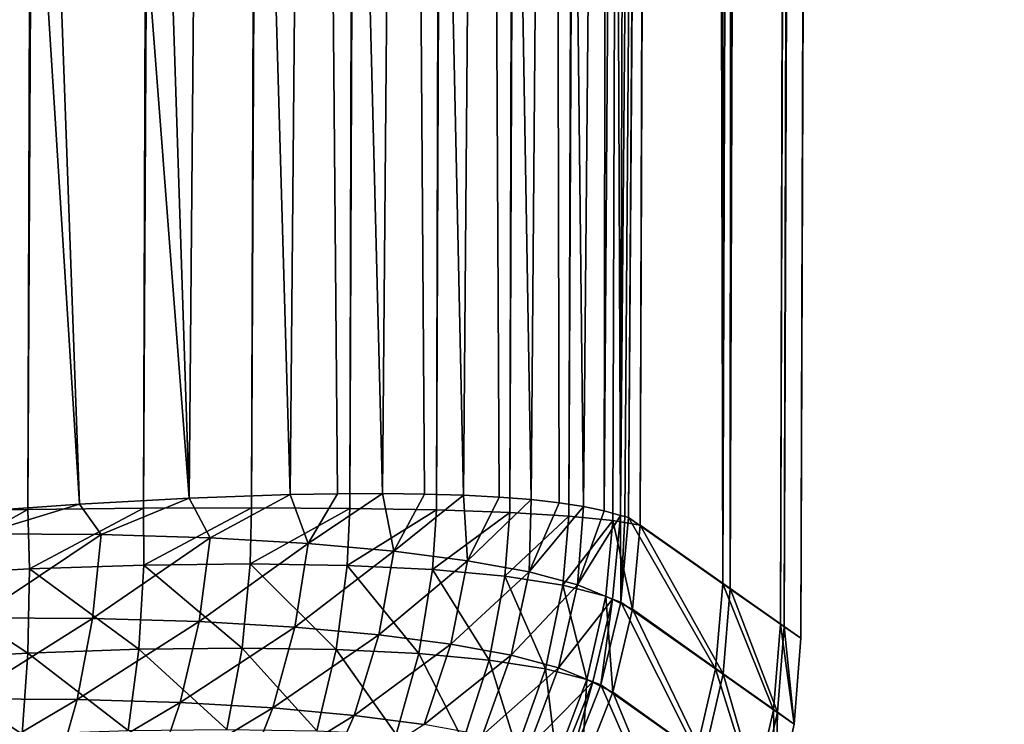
# Model space of a CAD drawing. Header units: metres. Extents: x -102 to 72, y -265 to 72.
# Tile 20 of 256: x 12.54 to 16.7, y -262.11 to -259.14. Entities that reach past the tile are written whole.
import ezdxf

# ---------------------------------------------------------------- set-up
doc = ezdxf.new("R2010")
doc.units = ezdxf.units.M
doc.layers.add('solid_20661094', color=7, linetype='CONTINUOUS')

msp = doc.modelspace()

# ---------------------------------------------------------------- linework, layer by layer
at = {"layer": 'solid_20661094'}
for points in [[(15.767754, -261.699188, 38.65176), (16.696865, -15.818176, 35.93668), (16.619881, -15.899044, 38.791)], [(15.767754, -261.699188, 38.65176), (15.838482, -261.749023, 35.600704), (16.696865, -15.818176, 35.93668)], [(15.838482, -261.749023, 35.600704), (16.637859, -15.880228, 33.09306), (16.696865, -15.818176, 35.93668)], [(15.751999, -261.68869, 32.550262), (16.437096, -16.087942, 30.185854), (16.637859, -15.880228, 33.09306)], [(15.838482, -261.749023, 35.600704), (15.751999, -261.68869, 32.550262), (16.637859, -15.880228, 33.09306)], [(15.767754, -261.699188, 38.65176), (16.619881, -15.899044, 38.791), (16.399897, -16.125862, 41.705696)], [(15.508991, -261.518555, 29.512526), (15.531548, -182.965637, 27.460052), (16.437096, -16.087942, 30.185854)], [(15.751999, -261.68869, 32.550262), (15.508991, -261.518555, 29.512526), (16.437096, -16.087942, 30.185854)], [(15.540368, -261.539459, 41.691402), (16.399897, -16.125862, 41.705696), (16.038172, -16.485662, 44.602657)], [(15.540368, -261.539459, 41.691402), (15.767754, -261.699188, 38.65176), (16.399897, -16.125862, 41.705696)], [(15.599402, -138.848373, 44.648285), (15.540368, -261.539459, 41.691402), (16.038172, -16.485662, 44.602657)], [(15.044673, -261.251404, 45.213795), (15.968146, -16.553497, 44.958805), (15.862125, -16.655119, 45.318401)], [(15.044673, -261.251404, 45.213795), (15.16042, -261.272461, 44.692516), (15.968146, -16.553497, 44.958805)], [(15.599402, -138.848373, 44.648285), (15.968146, -16.553497, 44.958805), (15.16042, -261.272461, 44.692516)], [(14.86039, -261.233337, 45.715271), (15.862125, -16.655119, 45.318401), (15.71642, -16.792681, 45.680553)], [(14.86039, -261.233337, 45.715271), (15.044673, -261.251404, 45.213795), (15.862125, -16.655119, 45.318401)], [(14.86039, -261.233337, 45.715271), (15.71642, -16.792681, 45.680553), (15.526321, -16.968599, 46.043358)], [(14.610955, -261.218689, 46.187622), (15.526321, -16.968599, 46.043358), (15.287199, -17.18434, 46.402126)], [(14.610955, -261.218689, 46.187622), (14.86039, -261.233337, 45.715271), (15.526321, -16.968599, 46.043358)], [(14.300807, -261.207794, 46.622501), (15.287199, -17.18434, 46.402126), (14.996894, -17.438267, 46.748146)], [(14.300807, -261.207794, 46.622501), (14.610955, -261.218689, 46.187622), (15.287199, -17.18434, 46.402126)], [(13.935389, -261.200806, 47.012241), (14.996894, -17.438267, 46.748146), (14.656782, -17.725088, 47.070034)], [(13.935389, -261.200806, 47.012241), (14.300807, -261.207794, 46.622501), (14.996894, -17.438267, 46.748146)], [(13.521143, -261.197968, 47.349895), (14.656782, -17.725088, 47.070034), (14.27103, -18.037121, 47.356945)], [(13.521143, -261.197968, 47.349895), (13.935389, -261.200806, 47.012241), (14.656782, -17.725088, 47.070034)], [(13.065547, -261.199371, 47.629326), (14.27103, -18.037121, 47.356945), (13.843923, -18.366976, 47.60059)], [(13.065547, -261.199371, 47.629326), (13.521143, -261.197968, 47.349895), (14.27103, -18.037121, 47.356945)], [(12.576873, -261.205017, 47.845482), (13.843923, -18.366976, 47.60059), (13.38612, -18.703257, 47.791653)], [(12.576873, -261.205017, 47.845482), (13.065547, -261.199371, 47.629326), (13.843923, -18.366976, 47.60059)], [(12.063837, -261.214874, 47.99456), (13.38612, -18.703257, 47.791653), (12.909039, -19.035669, 47.924694)], [(12.063837, -261.214874, 47.99456), (12.576873, -261.205017, 47.845482), (13.38612, -18.703257, 47.791653)], [(12.063837, -261.214874, 47.99456), (12.909039, -19.035669, 47.924694), (12.426747, -19.353964, 47.997395)], [(15.599402, -138.848373, 44.648285), (15.16042, -261.272461, 44.692516), (15.540368, -261.539459, 41.691402)], [(15.508991, -261.518555, 29.512526), (15.416904, -215.040756, 27.448965), (15.531548, -182.965637, 27.460052)], [(15.111858, -261.23999, 26.502474), (15.315142, -230.203476, 27.11484), (15.416904, -215.040756, 27.448965)], [(15.508991, -261.518555, 29.512526), (15.111858, -261.23999, 26.502474), (15.416904, -215.040756, 27.448965)], [(15.265931, -237.502594, 26.957346), (15.315142, -230.203476, 27.11484), (15.111858, -261.23999, 26.502474)], [(15.111858, -261.23999, 26.502474), (15.210783, -245.781555, 26.78665), (15.265931, -237.502594, 26.957346)], [(15.09595, -261.235413, 26.409554), (15.077713, -261.231018, 26.317057), (15.210783, -245.781555, 26.78665)], [(15.124663, -245.834564, 26.359465), (15.210783, -245.781555, 26.78665), (15.077713, -261.231018, 26.317057)], [(15.09595, -261.235413, 26.409554), (15.210783, -245.781555, 26.78665), (15.111858, -261.23999, 26.502474)], [(15.124663, -245.834564, 26.359465), (15.077713, -261.231018, 26.317057), (15.05303, -254.955566, 26.154745)], [(12.130988, -250.686691, 22.070753), (12.382719, -249.80072, 22.228867), (12.795164, -261.183594, 22.943645)], [(12.382719, -249.80072, 22.228867), (13.257453, -261.15802, 23.285316), (12.795164, -261.183594, 22.943645)], [(12.382719, -249.80072, 22.228867), (12.88586, -249.801956, 22.654377), (13.257453, -261.15802, 23.285316)], [(12.88586, -249.801956, 22.654377), (13.356035, -249.801041, 23.129471), (13.257453, -261.15802, 23.285316)], [(13.356035, -249.801041, 23.129471), (13.684366, -261.142639, 23.682724), (13.257453, -261.15802, 23.285316)], [(13.356035, -249.801041, 23.129471), (13.785506, -249.800079, 23.647123), (13.684366, -261.142639, 23.682724)], [(13.785506, -249.800079, 23.647123), (13.883943, -261.139038, 23.902576), (13.684366, -261.142639, 23.682724)], [(13.785506, -249.800079, 23.647123), (14.170506, -249.799088, 24.202087), (14.073037, -261.138306, 24.135826)], [(13.785506, -249.800079, 23.647123), (14.073037, -261.138306, 24.135826), (13.883943, -261.139038, 23.902576)], [(14.170506, -249.799088, 24.202087), (14.250483, -261.140472, 24.381479), (14.073037, -261.138306, 24.135826)], [(14.170506, -249.799088, 24.202087), (14.5075, -249.798111, 24.78857), (14.41503, -261.145538, 24.638189)], [(14.170506, -249.799088, 24.202087), (14.41503, -261.145538, 24.638189), (14.250483, -261.140472, 24.381479)], [(14.5075, -249.798111, 24.78857), (14.565451, -261.153412, 24.904303), (14.41503, -261.145538, 24.638189)], [(14.5075, -249.798111, 24.78857), (14.793438, -249.797165, 25.401003), (14.700588, -261.163971, 25.177822)], [(14.5075, -249.798111, 24.78857), (14.700588, -261.163971, 25.177822), (14.565451, -261.153412, 24.904303)], [(14.793438, -249.797165, 25.401003), (14.819613, -261.177094, 25.45685), (14.700588, -261.163971, 25.177822)], [(14.793438, -249.797165, 25.401003), (14.922204, -261.192657, 25.740225), (14.819613, -261.177094, 25.45685)], [(14.793438, -249.797165, 25.401003), (15.025278, -249.846008, 26.032766), (14.922204, -261.192657, 25.740225)], [(15.025278, -249.846008, 26.032766), (15.00827, -261.210663, 26.027258), (14.922204, -261.192657, 25.740225)], [(15.025278, -249.846008, 26.032766), (15.05303, -254.955566, 26.154745), (15.00827, -261.210663, 26.027258)], [(12.130988, -250.686691, 22.070753), (12.795164, -261.183594, 22.943645), (12.300081, -261.21814, 22.658411)], [(15.05303, -254.955566, 26.154745), (15.077713, -261.231018, 26.317057), (15.00827, -261.210663, 26.027258)], [(13.346738, -261.324677, 23.374836), (13.257453, -261.15802, 23.285316), (13.684366, -261.142639, 23.682724)], [(13.759625, -261.348541, 23.780436), (13.346738, -261.324677, 23.374836), (13.684366, -261.142639, 23.682724)], [(13.759625, -261.348541, 23.780436), (13.684366, -261.142639, 23.682724), (13.883943, -261.139038, 23.902576)], [(13.759625, -261.348541, 23.780436), (13.883943, -261.139038, 23.902576), (14.073037, -261.138306, 24.135826)], [(14.121773, -261.381256, 24.223839), (13.759625, -261.348541, 23.780436), (14.073037, -261.138306, 24.135826)], [(14.121773, -261.381256, 24.223839), (14.073037, -261.138306, 24.135826), (14.250483, -261.140472, 24.381479)], [(14.121773, -261.381256, 24.223839), (14.250483, -261.140472, 24.381479), (14.41503, -261.145538, 24.638189)], [(14.432685, -261.421753, 24.699413), (14.121773, -261.381256, 24.223839), (14.41503, -261.145538, 24.638189)], [(14.432685, -261.421753, 24.699413), (14.41503, -261.145538, 24.638189), (14.565451, -261.153412, 24.904303)], [(12.384668, -261.308289, 22.709692), (12.300081, -261.21814, 22.658411), (12.795164, -261.183594, 22.943645)], [(12.886353, -261.310944, 23.015236), (12.384668, -261.308289, 22.709692), (12.795164, -261.183594, 22.943645)], [(12.886353, -261.310944, 23.015236), (12.795164, -261.183594, 22.943645), (13.257453, -261.15802, 23.285316)], [(13.346738, -261.324677, 23.374836), (12.886353, -261.310944, 23.015236), (13.257453, -261.15802, 23.285316)], [(14.432685, -261.421753, 24.699413), (14.565451, -261.153412, 24.904303), (14.700588, -261.163971, 25.177822)], [(14.691771, -261.469299, 25.2038), (14.432685, -261.421753, 24.699413), (14.700588, -261.163971, 25.177822)], [(14.691771, -261.469299, 25.2038), (14.700588, -261.163971, 25.177822), (14.819613, -261.177094, 25.45685)], [(14.691771, -261.469299, 25.2038), (14.819613, -261.177094, 25.45685), (14.922204, -261.192657, 25.740225)], [(14.896826, -261.523468, 25.734066), (14.691771, -261.469299, 25.2038), (14.922204, -261.192657, 25.740225)], [(14.896826, -261.523468, 25.734066), (14.922204, -261.192657, 25.740225), (15.00827, -261.210663, 26.027258)], [(12.078556, -261.484589, 47.976124), (12.576873, -261.205017, 47.845482), (12.063837, -261.214874, 47.99456)], [(12.584174, -261.456482, 47.829044), (12.576873, -261.205017, 47.845482), (12.078556, -261.484589, 47.976124)], [(12.584174, -261.456482, 47.829044), (13.065547, -261.199371, 47.629326), (12.576873, -261.205017, 47.845482)], [(13.066177, -261.43985, 47.615513), (13.065547, -261.199371, 47.629326), (12.584174, -261.456482, 47.829044)], [(13.066177, -261.43985, 47.615513), (13.521143, -261.197968, 47.349895), (13.065547, -261.199371, 47.629326)], [(13.515799, -261.434784, 47.33934), (13.521143, -261.197968, 47.349895), (13.066177, -261.43985, 47.615513)], [(13.515799, -261.434784, 47.33934), (13.935389, -261.200806, 47.012241), (13.521143, -261.197968, 47.349895)], [(13.924659, -261.441254, 47.00565), (13.935389, -261.200806, 47.012241), (13.515799, -261.434784, 47.33934)], [(13.924659, -261.441254, 47.00565), (14.300807, -261.207794, 46.622501), (13.935389, -261.200806, 47.012241)], [(14.285018, -261.458862, 46.620731), (14.300807, -261.207794, 46.622501), (13.924659, -261.441254, 47.00565)], [(14.285018, -261.458862, 46.620731), (14.610955, -261.218689, 46.187622), (14.300807, -261.207794, 46.622501)], [(14.590247, -261.487061, 46.192101), (14.610955, -261.218689, 46.187622), (14.285018, -261.458862, 46.620731)], [(14.590247, -261.487061, 46.192101), (14.86039, -261.233337, 45.715271), (14.610955, -261.218689, 46.187622)], [(14.835027, -261.525024, 45.727753), (14.86039, -261.233337, 45.715271), (14.590247, -261.487061, 46.192101)], [(14.835027, -261.525024, 45.727753), (15.044673, -261.251404, 45.213795), (14.86039, -261.233337, 45.715271)], [(14.896826, -261.523468, 25.734066), (15.00827, -261.210663, 26.027258), (15.077713, -261.231018, 26.317057)], [(15.044099, -261.58371, 26.284893), (14.896826, -261.523468, 25.734066), (15.077713, -261.231018, 26.317057)], [(15.078663, -261.596466, 26.466408), (15.044099, -261.58371, 26.284893), (15.077713, -261.231018, 26.317057)], [(15.09595, -261.235413, 26.409554), (15.078663, -261.596466, 26.466408), (15.077713, -261.231018, 26.317057)], [(15.09595, -261.235413, 26.409554), (15.111858, -261.23999, 26.502474), (15.078663, -261.596466, 26.466408)], [(15.015218, -261.571869, 45.236191), (15.044673, -261.251404, 45.213795), (14.835027, -261.525024, 45.727753)], [(15.128046, -261.626465, 44.727245), (15.044673, -261.251404, 45.213795), (15.015218, -261.571869, 45.236191)], [(15.128046, -261.626465, 44.727245), (15.16042, -261.272461, 44.692516), (15.044673, -261.251404, 45.213795)], [(15.078663, -261.596466, 26.466408), (15.111858, -261.23999, 26.502474), (15.478798, -261.878052, 29.48781)], [(15.478798, -261.878052, 29.48781), (15.111858, -261.23999, 26.502474), (15.508991, -261.518555, 29.512526)], [(15.510401, -261.8992, 41.715034), (15.16042, -261.272461, 44.692516), (15.128046, -261.626465, 44.727245)], [(15.510401, -261.8992, 41.715034), (15.540368, -261.539459, 41.691402), (15.16042, -261.272461, 44.692516)], [(12.360258, -261.662567, 22.762255), (12.384668, -261.308289, 22.709692), (12.886353, -261.310944, 23.015236)], [(12.360258, -261.662567, 22.762255), (12.886353, -261.310944, 23.015236), (12.85024, -261.665161, 23.061033)], [(12.85024, -261.665161, 23.061033), (12.886353, -261.310944, 23.015236), (13.346738, -261.324677, 23.374836)], [(12.85024, -261.665161, 23.061033), (13.346738, -261.324677, 23.374836), (13.30003, -261.678558, 23.412792)], [(13.30003, -261.678558, 23.412792), (13.346738, -261.324677, 23.374836), (13.759625, -261.348541, 23.780436)], [(13.30003, -261.678558, 23.412792), (13.759625, -261.348541, 23.780436), (13.703669, -261.701904, 23.809803)], [(13.703669, -261.701904, 23.809803), (13.759625, -261.348541, 23.780436), (14.121773, -261.381256, 24.223839)], [(13.703669, -261.701904, 23.809803), (14.121773, -261.381256, 24.223839), (14.057974, -261.733948, 24.24416)], [(14.057974, -261.733948, 24.24416), (14.121773, -261.381256, 24.223839), (14.432685, -261.421753, 24.699413)], [(13.066177, -261.43985, 47.615513), (12.584174, -261.456482, 47.829044), (13.045084, -261.794952, 47.557751)], [(13.066177, -261.43985, 47.615513), (13.045084, -261.794952, 47.557751), (13.481155, -261.79007, 47.289658)], [(13.515799, -261.434784, 47.33934), (13.066177, -261.43985, 47.615513), (13.481155, -261.79007, 47.289658)], [(13.515799, -261.434784, 47.33934), (13.481155, -261.79007, 47.289658), (13.877693, -261.796326, 46.965733)], [(13.924659, -261.441254, 47.00565), (13.515799, -261.434784, 47.33934), (13.877693, -261.796326, 46.965733)], [(13.924659, -261.441254, 47.00565), (13.877693, -261.796326, 46.965733), (14.2272, -261.813446, 46.592072)], [(14.285018, -261.458862, 46.620731), (13.924659, -261.441254, 47.00565), (14.2272, -261.813446, 46.592072)], [(14.057974, -261.733948, 24.24416), (14.432685, -261.421753, 24.699413), (14.362307, -261.77359, 24.710262)], [(14.362307, -261.77359, 24.710262), (14.432685, -261.421753, 24.699413), (14.691771, -261.469299, 25.2038)], [(12.584174, -261.456482, 47.829044), (12.078556, -261.484589, 47.976124), (12.5776, -261.811096, 47.765041)], [(12.078556, -261.484589, 47.976124), (12.087193, -261.838348, 47.907822), (12.5776, -261.811096, 47.765041)], [(12.584174, -261.456482, 47.829044), (12.5776, -261.811096, 47.765041), (13.045084, -261.794952, 47.557751)], [(14.285018, -261.458862, 46.620731), (14.2272, -261.813446, 46.592072), (14.523247, -261.84079, 46.175961)], [(14.590247, -261.487061, 46.192101), (14.285018, -261.458862, 46.620731), (14.523247, -261.84079, 46.175961)], [(14.362307, -261.77359, 24.710262), (14.691771, -261.469299, 25.2038), (14.615923, -261.82016, 25.204624)], [(14.615923, -261.82016, 25.204624), (14.691771, -261.469299, 25.2038), (14.896826, -261.523468, 25.734066)], [(14.590247, -261.487061, 46.192101), (14.523247, -261.84079, 46.175961), (14.760675, -261.877655, 45.725159)], [(14.835027, -261.525024, 45.727753), (14.590247, -261.487061, 46.192101), (14.760675, -261.877655, 45.725159)], [(14.615923, -261.82016, 25.204624), (14.896826, -261.523468, 25.734066), (14.816586, -261.87323, 25.724167)], [(14.835027, -261.525024, 45.727753), (14.760675, -261.877655, 45.725159), (14.935467, -261.923157, 45.247906)], [(14.816586, -261.87323, 25.724167), (14.896826, -261.523468, 25.734066), (15.044099, -261.58371, 26.284893)], [(15.015218, -261.571869, 45.236191), (14.835027, -261.525024, 45.727753), (14.935467, -261.923157, 45.247906)], [(15.723694, -262.050049, 32.537498), (15.478798, -261.878052, 29.48781), (15.508991, -261.518555, 29.512526)], [(15.723694, -262.050049, 32.537498), (15.508991, -261.518555, 29.512526), (15.751999, -261.68869, 32.550262)], [(15.510401, -261.8992, 41.715034), (15.739566, -262.060669, 38.663387), (15.540368, -261.539459, 41.691402)], [(15.739566, -262.060669, 38.663387), (15.767754, -261.699188, 38.65176), (15.540368, -261.539459, 41.691402)], [(14.816586, -261.87323, 25.724167), (15.044099, -261.58371, 26.284893), (14.960659, -261.93222, 26.263664)], [(15.015218, -261.571869, 45.236191), (14.935467, -261.923157, 45.247906), (15.044924, -261.976135, 44.753742)], [(14.995002, -261.945404, 26.439198), (14.960659, -261.93222, 26.263664), (15.044099, -261.58371, 26.284893)], [(14.995002, -261.945404, 26.439198), (15.044099, -261.58371, 26.284893), (15.078663, -261.596466, 26.466408)], [(14.995002, -261.945404, 26.439198), (15.078663, -261.596466, 26.466408), (15.397239, -262.229828, 29.469179)], [(15.128046, -261.626465, 44.727245), (15.015218, -261.571869, 45.236191), (15.044924, -261.976135, 44.753742)], [(15.078663, -261.596466, 26.466408), (15.478798, -261.878052, 29.48781), (15.397239, -262.229828, 29.469179)], [(15.429005, -262.25119, 41.732845), (15.128046, -261.626465, 44.727245), (15.044924, -261.976135, 44.753742)], [(15.510401, -261.8992, 41.715034), (15.128046, -261.626465, 44.727245), (15.429005, -262.25119, 41.732845)], [(12.360258, -261.662567, 22.762255), (12.85024, -261.665161, 23.061033), (12.312236, -262.004883, 22.859055)], [(12.85024, -261.665161, 23.061033), (12.785709, -262.007385, 23.14813), (12.312236, -262.004883, 22.859055)], [(12.85024, -261.665161, 23.061033), (13.30003, -261.678558, 23.412792), (12.785709, -262.007385, 23.14813)], [(13.30003, -261.678558, 23.412792), (13.220544, -262.020325, 23.48863), (12.785709, -262.007385, 23.14813)], [(13.30003, -261.678558, 23.412792), (13.703669, -261.701904, 23.809803), (13.220544, -262.020325, 23.48863)], [(15.810844, -262.111053, 35.600124), (15.723694, -262.050049, 32.537498), (15.751999, -261.68869, 32.550262)], [(15.810844, -262.111053, 35.600124), (15.751999, -261.68869, 32.550262), (15.838482, -261.749023, 35.600704)], [(13.703669, -261.701904, 23.809803), (13.611113, -262.042877, 23.873291), (13.220544, -262.020325, 23.48863)], [(13.703669, -261.701904, 23.809803), (14.057974, -261.733948, 24.24416), (13.611113, -262.042877, 23.873291)], [(15.739566, -262.060669, 38.663387), (15.810844, -262.111053, 35.600124), (15.767754, -261.699188, 38.65176)], [(15.810844, -262.111053, 35.600124), (15.838482, -261.749023, 35.600704), (15.767754, -261.699188, 38.65176)], [(14.057974, -261.733948, 24.24416), (13.954324, -262.073914, 24.2946), (13.611113, -262.042877, 23.873291)], [(14.057974, -261.733948, 24.24416), (14.362307, -261.77359, 24.710262), (13.954324, -262.073914, 24.2946)], [(14.362307, -261.77359, 24.710262), (14.249336, -262.112335, 24.747025), (13.954324, -262.073914, 24.2946)], [(14.362307, -261.77359, 24.710262), (14.615923, -261.82016, 25.204624), (14.249336, -262.112335, 24.747025)], [(12.5776, -261.811096, 47.765041), (12.087193, -261.838348, 47.907822), (12.553223, -262.153076, 47.653889)], [(12.5776, -261.811096, 47.765041), (12.553223, -262.153076, 47.653889), (13.000282, -262.137634, 47.455467)], [(13.045084, -261.794952, 47.557751), (12.5776, -261.811096, 47.765041), (13.000282, -262.137634, 47.455467)], [(13.045084, -261.794952, 47.557751), (13.000282, -262.137634, 47.455467), (13.41729, -262.132935, 47.198849)], [(13.481155, -261.79007, 47.289658), (13.045084, -261.794952, 47.557751), (13.41729, -262.132935, 47.198849)], [(13.481155, -261.79007, 47.289658), (13.41729, -262.132935, 47.198849), (13.796492, -262.138947, 46.888783)], [(13.877693, -261.796326, 46.965733), (13.481155, -261.79007, 47.289658), (13.796492, -262.138947, 46.888783)], [(13.877693, -261.796326, 46.965733), (13.796492, -262.138947, 46.888783), (14.130729, -262.155304, 46.531109)], [(14.2272, -261.813446, 46.592072), (13.877693, -261.796326, 46.965733), (14.130729, -262.155304, 46.531109)], [(14.2272, -261.813446, 46.592072), (14.130729, -262.155304, 46.531109), (14.413857, -262.181458, 46.132774)], [(14.523247, -261.84079, 46.175961), (14.2272, -261.813446, 46.592072), (14.413857, -262.181458, 46.132774)], [(12.087193, -261.838348, 47.907822), (12.084216, -262.179138, 47.790573), (12.553223, -262.153076, 47.653889)], [(14.615923, -261.82016, 25.204624), (14.495204, -262.157501, 25.226904), (14.249336, -262.112335, 24.747025)], [(14.523247, -261.84079, 46.175961), (14.413857, -262.181458, 46.132774), (14.640943, -262.216736, 45.701202)], [(14.615923, -261.82016, 25.204624), (14.816586, -261.87323, 25.724167), (14.495204, -262.157501, 25.226904)], [(14.760675, -261.877655, 45.725159), (14.523247, -261.84079, 46.175961), (14.640943, -262.216736, 45.701202)], [(14.816586, -261.87323, 25.724167), (14.689649, -262.208923, 25.730978), (14.495204, -262.157501, 25.226904)], [(14.760675, -261.877655, 45.725159), (14.640943, -262.216736, 45.701202), (14.808134, -262.260284, 45.24427)], [(14.816586, -261.87323, 25.724167), (14.960659, -261.93222, 26.263664), (14.689649, -262.208923, 25.730978)], [(14.935467, -261.923157, 45.247906), (14.760675, -261.877655, 45.725159), (14.808134, -262.260284, 45.24427)], [(15.64345, -262.403625, 32.527863), (15.397239, -262.229828, 29.469179), (15.478798, -261.878052, 29.48781)], [(15.510401, -261.8992, 41.715034), (15.429005, -262.25119, 41.732845), (15.659404, -262.414337, 38.672173)], [(15.723694, -262.050049, 32.537498), (15.64345, -262.403625, 32.527863), (15.478798, -261.878052, 29.48781)], [(15.510401, -261.8992, 41.715034), (15.659404, -262.414337, 38.672173), (15.739566, -262.060669, 38.663387)], [(14.960659, -261.93222, 26.263664), (14.82919, -262.266113, 26.254147), (14.689649, -262.208923, 25.730978)], [(14.935467, -261.923157, 45.247906), (14.808134, -262.260284, 45.24427), (14.912845, -262.311035, 44.771111)], [(14.862609, -262.27951, 26.421404), (14.82919, -262.266113, 26.254147), (14.960659, -261.93222, 26.263664)], [(14.862609, -262.27951, 26.421404), (14.960659, -261.93222, 26.263664), (14.995002, -261.945404, 26.439198)], [(15.044924, -261.976135, 44.753742), (14.935467, -261.923157, 45.247906), (14.912845, -262.311035, 44.771111)], [(14.862609, -262.27951, 26.421404), (14.995002, -261.945404, 26.439198), (15.266009, -262.566559, 29.456978)], [(15.297865, -262.588135, 41.74453), (15.044924, -261.976135, 44.753742), (14.912845, -262.311035, 44.771111)], [(14.995002, -261.945404, 26.439198), (15.397239, -262.229828, 29.469179), (15.266009, -262.566559, 29.456978)], [(15.429005, -262.25119, 41.732845), (15.044924, -261.976135, 44.753742), (15.297865, -262.588135, 41.74453)], [(12.312236, -262.004883, 22.859055), (12.785709, -262.007385, 23.14813), (12.241593, -262.328217, 22.998095)], [(12.785709, -262.007385, 23.14813), (12.694091, -262.330536, 23.274731), (12.241593, -262.328217, 22.998095)], [(12.785709, -262.007385, 23.14813), (13.220544, -262.020325, 23.48863), (12.694091, -262.330536, 23.274731)], [(13.220544, -262.020325, 23.48863), (13.109919, -262.342896, 23.600788), (12.694091, -262.330536, 23.274731)], [(13.220544, -262.020325, 23.48863), (13.611113, -262.042877, 23.873291), (13.109919, -262.342896, 23.600788)], [(13.611113, -262.042877, 23.873291), (13.483868, -262.364441, 23.969587), (13.109919, -262.342896, 23.600788)], [(13.611113, -262.042877, 23.873291), (13.954324, -262.073914, 24.2946), (13.483868, -262.364441, 23.969587)], [(15.731072, -262.46524, 35.599693), (15.64345, -262.403625, 32.527863), (15.723694, -262.050049, 32.537498)], [(15.739566, -262.060669, 38.663387), (15.659404, -262.414337, 38.672173), (15.731072, -262.46524, 35.599693)], [(15.810844, -262.111053, 35.600124), (15.731072, -262.46524, 35.599693), (15.723694, -262.050049, 32.537498)], [(15.739566, -262.060669, 38.663387), (15.731072, -262.46524, 35.599693), (15.810844, -262.111053, 35.600124)], [(13.954324, -262.073914, 24.2946), (13.812959, -262.394135, 24.374119), (13.483868, -262.364441, 23.969587)], [(13.954324, -262.073914, 24.2946), (14.249336, -262.112335, 24.747025), (13.812959, -262.394135, 24.374119)]]:
    msp.add_3dface(points, dxfattribs=at)

doc.saveas('drawing.dxf')
